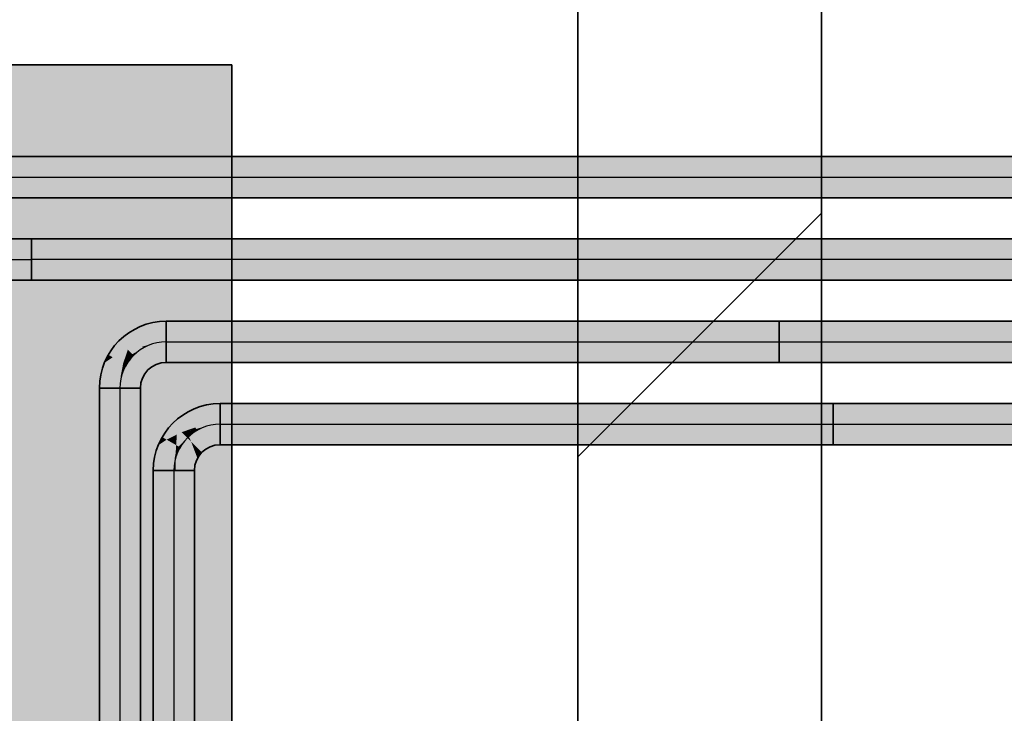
# Model space of a CAD drawing. Extents: x 635 to 1785, y -95 to 499.
# Tile 110 of 159: x 763 to 779, y 162 to 174. Entities that reach past the tile are written whole.
import ezdxf
from ezdxf.lldxf.tags import DXFTag

# ---------------------------------------------------------------- set-up
doc = ezdxf.new("R2010")
doc.units = 0
doc.layers.get('0').update_dxf_attribs({"lineweight": 35})
for name, color, linetype, lineweight, true_color in [('A_Wand_allgemein', 7, 'Continuous', 35, 0x585858), ('M-EQPT', 2, 'Continuous', 30, 0xffff00), ('M-EQPT-Shading', 2, 'Continuous', 30, 0xffff00), ('Rohrleitung', 1, 'Continuous', 35, 0xff0000), ('Rohrleitung-Shading', 1, 'Continuous', 35, 0xff0000)]:
    doc.layers.add(name, color=color, linetype=linetype, lineweight=lineweight, true_color=true_color)
tags = doc.linetypes.add('STRICHPUNKT2', pattern=[12.7, 6.35, -3.175, 0, -3.175]).pattern_tags.tags
tags[10:11] = [DXFTag(74, 4), DXFTag(75, 0), DXFTag(340, '0'), DXFTag(46, 0.0), DXFTag(50, 0.0), DXFTag(44, 0.0), DXFTag(45, 0.0)]
tags[8:9] = [DXFTag(74, 4), DXFTag(75, 0), DXFTag(340, '0'), DXFTag(46, 0.0), DXFTag(50, 0.0), DXFTag(44, 0.0), DXFTag(45, 0.0)]
tags[6:7] = [DXFTag(74, 4), DXFTag(75, 0), DXFTag(340, '0'), DXFTag(46, 0.0), DXFTag(50, 0.0), DXFTag(44, 0.0), DXFTag(45, 0.0)]
tags[4:5] = [DXFTag(74, 4), DXFTag(75, 0), DXFTag(340, '0'), DXFTag(46, 0.0), DXFTag(50, 0.0), DXFTag(44, 0.0), DXFTag(45, 0.0)]

# ---------------------------------------------------------------- blocks, each defined once
blk = doc.blocks.new('Shading-A06HSU80NL', base_point=(766.319, 168.063))
at = {"layer": 'M-EQPT-Shading', "color": 2, "true_color": 0xffff00}
for points in [[(766.618, 172.861), (745.618, 172.861), (766.403, 169.415), (750.244, 169.415)], [(758.279, 172.861), (766.618, 172.861), (758.279, 172.426), (761.606, 172.426)], [(762.836, 168.066), (761.606, 172.426), (766.326, 168.066), (766.618, 172.861)], [(766.326, 168.066), (766.618, 172.861), (766.618, 168.066)], [(766.405, 169.415), (766.618, 172.861), (766.403, 169.415)], [(766.618, 169.415), (766.618, 172.861), (766.405, 169.415)], [(750.244, 169.415), (752.06, 168.063), (766.403, 169.415), (766.319, 168.063)], [(766.319, 168.063), (766.322, 168.063), (766.403, 169.415), (766.405, 169.415)], [(766.618, 168.063), (766.618, 169.415), (766.322, 168.063), (766.405, 169.415)], [(766.319, 168.063), (752.06, 168.063), (766.182, 165.869), (755.005, 165.869)], [(762.851, 168.013), (762.836, 168.066), (766.322, 168.013), (766.326, 168.066)], [(766.319, 168.063), (766.182, 165.869), (766.322, 168.063), (766.187, 165.869)], [(766.618, 168.063), (766.322, 168.063), (766.618, 165.869), (766.187, 165.869)], [(766.618, 168.066), (766.618, 168.013), (766.326, 168.066), (766.322, 168.013)], [(762.84, 168.013), (764.295, 162.812), (761.606, 168.013), (761.606, 162.812)], [(762.842, 168.013), (764.299, 162.812), (762.84, 168.013), (764.295, 162.812)], [(762.845, 168.013), (764.305, 162.812), (762.842, 168.013), (764.299, 162.812)], [(762.848, 168.013), (764.312, 162.812), (762.845, 168.013), (764.305, 162.812)], [(762.851, 168.013), (764.319, 162.812), (762.848, 168.013), (764.312, 162.812)], [(766.005, 162.812), (764.319, 162.812), (766.322, 168.013), (762.851, 168.013)], [(766.618, 168.013), (766.618, 162.812), (766.322, 168.013), (766.005, 162.812)], [(746.198, 157.925), (765.68, 157.918), (745.889, 165.869), (755.005, 165.869)], [(755.005, 165.869), (765.68, 157.918), (766.182, 165.869), (765.688, 157.925)], [(766.182, 165.869), (765.688, 157.925), (766.187, 165.869), (765.697, 157.929)], [(766.187, 165.869), (765.697, 157.929), (766.618, 165.869), (766.618, 157.93)], [(764.673, 161.46), (761.606, 161.46), (764.295, 162.812), (761.606, 162.812)], [(764.673, 161.46), (764.295, 162.812), (764.679, 161.46), (764.299, 162.812)], [(764.679, 161.46), (764.299, 162.812), (764.685, 161.46), (764.305, 162.812)], [(764.685, 161.46), (764.305, 162.812), (764.693, 161.46), (764.312, 162.812)], [(764.701, 161.46), (764.693, 161.46), (764.319, 162.812), (764.312, 162.812)], [(766.005, 162.812), (765.923, 161.46), (764.319, 162.812), (764.701, 161.46)], [(766.618, 161.46), (765.923, 161.46), (766.618, 162.812), (766.005, 162.812)]]:
    blk.add_solid(points, dxfattribs=at)
blk = doc.blocks.new('Shading-A06HSU88NL', base_point=(764.781, 166.966))
at = {"layer": 'Rohrleitung-Shading', "color": 12, "true_color": 0xd90000}
for points in [[(764.446, 167.557), (764.446, 167.301), (764.783, 167.557), (764.783, 166.964)], [(764.783, 167.557), (764.783, 166.964), (765.12, 167.557), (765.12, 167.301)], [(764.781, 166.966), (764.446, 167.301), (764.446, 166.63)], [(765.12, 167.301), (764.784, 166.966), (765.12, 166.63)], [(764.783, 166.964), (764.781, 166.966), (764.446, 151.749), (764.446, 166.63)], [(764.783, 166.964), (764.446, 151.749), (764.783, 151.749)], [(764.784, 166.966), (764.783, 166.964), (765.12, 151.749), (764.783, 151.749)], [(764.784, 166.966), (765.12, 151.749), (765.12, 166.63)]]:
    blk.add_solid(points, dxfattribs=at)
blk = doc.blocks.new('Shading-A06HSU8INL', base_point=(765.879, 167.156))
at = {"layer": 'Rohrleitung-Shading', "color": 12, "true_color": 0xd90000}
for points in [[(766.144, 167.265), (765.879, 167.156), (766.228, 166.953), (766.021, 166.911)], [(766.428, 167.303), (766.144, 167.265), (766.428, 166.966), (766.228, 166.953)], [(765.879, 167.156), (765.652, 166.981), (766.021, 166.911), (765.798, 166.835)], [(765.652, 166.981), (765.478, 166.754), (765.798, 166.835), (765.55, 166.712)], [(766.228, 166.953), (766.021, 166.911), (766.231, 166.94), (766.034, 166.887)], [(766.034, 166.887), (766.048, 166.864), (766.231, 166.94)], [(766.048, 166.864), (766.216, 166.572), (766.231, 166.94), (766.318, 166.614)], [(766.228, 166.953), (766.231, 166.94), (766.428, 166.966)], [(766.231, 166.94), (766.318, 166.614), (766.428, 166.966), (766.428, 166.629)], [(765.718, 166.796), (765.55, 166.712), (765.706, 166.623)], [(765.798, 166.835), (765.718, 166.796), (765.722, 166.613), (765.706, 166.623)], [(765.722, 166.613), (765.746, 166.599), (765.798, 166.835), (765.774, 166.627)], [(765.89, 166.743), (765.798, 166.835), (765.774, 166.627)], [(765.948, 166.887), (765.798, 166.835), (765.915, 166.762), (765.89, 166.743)], [(765.915, 166.762), (765.89, 166.743), (765.951, 166.683)], [(765.915, 166.762), (766.048, 166.864), (765.923, 166.792)], [(766.048, 166.864), (765.915, 166.762), (766.129, 166.505), (765.951, 166.683)], [(766.048, 166.864), (766.034, 166.887), (765.923, 166.792), (765.938, 166.847)], [(766.034, 166.887), (766.021, 166.911), (765.938, 166.847), (765.948, 166.887)], [(766.048, 166.864), (766.129, 166.505), (766.216, 166.572)], [(765.699, 166.496), (765.704, 166.594), (765.368, 166.49), (765.426, 166.629)], [(765.478, 166.754), (765.426, 166.629), (765.55, 166.712)], [(765.55, 166.712), (765.426, 166.629), (765.706, 166.623), (765.704, 166.594)], [(765.706, 166.623), (765.704, 166.594), (765.722, 166.613), (765.718, 166.592)], [(765.722, 166.613), (765.718, 166.592), (765.746, 166.599), (765.739, 166.59)], [(765.739, 166.59), (765.77, 166.586), (765.746, 166.599)], [(765.746, 166.599), (765.77, 166.586), (765.774, 166.627)], [(765.89, 166.743), (765.774, 166.627), (765.77, 166.586)], [(765.89, 166.743), (765.77, 166.586), (765.951, 166.683), (766.049, 166.424)], [(765.951, 166.683), (765.976, 166.616), (765.994, 166.639)], [(765.976, 166.616), (766.129, 166.505), (765.994, 166.639)], [(765.976, 166.616), (766.049, 166.424), (766.129, 166.505), (766.061, 166.417)], [(765.368, 166.49), (765.331, 166.206), (765.681, 166.406), (765.668, 166.206)], [(765.699, 166.496), (765.368, 166.49), (765.681, 166.406)], [(765.694, 166.402), (765.699, 166.496), (765.681, 166.406)], [(765.696, 166.408), (765.7, 166.503), (765.694, 166.402), (765.699, 166.496)], [(765.77, 166.586), (765.696, 166.408), (766.019, 166.315), (765.696, 166.402)], [(765.699, 166.463), (765.696, 166.408), (765.77, 166.586)], [(765.7, 166.503), (765.704, 166.594), (765.699, 166.496)], [(765.739, 166.59), (765.7, 166.503), (765.77, 166.586), (765.699, 166.463)], [(765.718, 166.592), (765.704, 166.594), (765.7, 166.503)], [(765.7, 166.503), (765.739, 166.59), (765.71, 166.552)], [(765.739, 166.59), (765.718, 166.592), (765.71, 166.552)], [(766.049, 166.424), (765.77, 166.586), (766.055, 166.402), (766.019, 166.315)], [(765.677, 166.338), (765.668, 166.206), (765.694, 166.402)], [(765.694, 166.402), (765.668, 166.206), (765.696, 166.402), (765.7, 166.206)], [(765.681, 166.406), (765.677, 166.338), (765.694, 166.402)], [(765.696, 166.408), (765.694, 166.402), (765.696, 166.402)], [(765.7, 166.206), (766.005, 166.206), (765.696, 166.402), (766.019, 166.315)], [(766.061, 166.417), (766.049, 166.424), (766.055, 166.402)]]:
    blk.add_solid(points, dxfattribs=at)
blk = doc.blocks.new('Shading-A06HSU8KNL', base_point=(790.054, 166.629))
at = {"layer": 'Rohrleitung-Shading', "color": 12, "true_color": 0xd90000}
for points in [[(790.054, 166.966), (790.054, 167.303), (776.487, 166.966), (776.487, 167.303)], [(790.054, 166.629), (790.054, 166.966), (776.487, 166.629), (776.487, 166.966)]]:
    blk.add_solid(points, dxfattribs=at)
blk = doc.blocks.new('Shading-A06HSU8ONL', base_point=(776.487, 166.629))
at = {"layer": 'Rohrleitung-Shading', "color": 12, "true_color": 0xd90000}
for points in [[(776.487, 166.966), (776.487, 167.303), (766.428, 166.966), (766.428, 167.303)], [(776.487, 166.629), (776.487, 166.966), (766.428, 166.629), (766.428, 166.966)]]:
    blk.add_solid(points, dxfattribs=at)
blk = doc.blocks.new('Shading-A06HSUDMNL', base_point=(765.331, 151.749))
at = {"layer": 'Rohrleitung-Shading', "color": 12, "true_color": 0xd90000}
for points in [[(765.331, 151.749), (765.668, 151.749), (765.331, 166.206), (765.668, 166.206)], [(765.668, 166.206), (765.668, 151.749), (765.7, 166.206), (765.7, 151.749)], [(765.7, 151.749), (766.005, 151.749), (765.7, 166.206), (766.005, 166.206)]]:
    blk.add_solid(points, dxfattribs=at)
blk = doc.blocks.new('Shading-A06HSUEINL', base_point=(764.994, 168.507))
at = {"layer": 'Rohrleitung-Shading', "color": 12, "true_color": 0xd90000}
for points in [[(765.259, 168.616), (764.994, 168.507), (765.343, 168.304), (765.136, 168.262)], [(765.543, 168.654), (765.259, 168.616), (765.543, 168.317), (765.343, 168.304)], [(764.994, 168.507), (764.767, 168.332), (765.136, 168.262), (764.913, 168.186)], [(764.767, 168.332), (764.593, 168.105), (764.913, 168.186), (764.665, 168.063)], [(765.136, 168.262), (764.913, 168.186), (765.149, 168.238), (764.946, 168.154)], [(765.149, 168.238), (764.946, 168.154), (765.163, 168.215), (764.986, 168.113)], [(764.986, 168.113), (765.005, 168.094), (765.163, 168.215)], [(765.005, 168.094), (765.244, 167.856), (765.163, 168.215), (765.331, 167.923)], [(765.343, 168.304), (765.136, 168.262), (765.346, 168.291), (765.149, 168.238)], [(765.149, 168.238), (765.163, 168.215), (765.346, 168.291)], [(765.163, 168.215), (765.331, 167.923), (765.346, 168.291), (765.433, 167.965)], [(765.343, 168.304), (765.346, 168.291), (765.543, 168.317)], [(765.346, 168.291), (765.433, 167.965), (765.543, 168.317), (765.543, 167.98)], [(764.593, 168.105), (764.541, 167.98), (764.665, 168.063)], [(764.665, 168.063), (764.541, 167.98), (764.837, 167.964), (764.833, 167.943)], [(764.913, 168.186), (764.665, 168.063), (764.837, 167.964)], [(764.837, 167.964), (765.005, 168.094), (764.853, 168.011), (764.986, 168.113)], [(765.005, 168.094), (764.837, 167.964), (764.885, 167.937)], [(764.986, 168.113), (764.946, 168.154), (764.853, 168.011), (764.891, 168.122)], [(764.885, 167.937), (765.177, 167.768), (765.005, 168.094), (765.244, 167.856)], [(764.946, 168.154), (764.913, 168.186), (764.891, 168.122)], [(764.833, 167.943), (764.541, 167.98), (764.796, 167.757), (764.483, 167.841)], [(764.885, 167.937), (764.833, 167.943), (764.809, 167.753), (764.796, 167.757)], [(764.809, 167.753), (765.134, 167.666), (764.885, 167.937), (765.177, 167.768)], [(764.833, 167.943), (764.885, 167.937), (764.837, 167.964)], [(764.483, 167.841), (764.446, 167.557), (764.796, 167.757), (764.783, 167.557)], [(764.783, 167.557), (764.809, 167.753), (764.796, 167.757)], [(764.783, 167.557), (765.12, 167.557), (764.809, 167.753), (765.134, 167.666)]]:
    blk.add_solid(points, dxfattribs=at)
blk = doc.blocks.new('Shading-A06HSUEKNL', base_point=(789.169, 167.98))
at = {"layer": 'Rohrleitung-Shading', "color": 12, "true_color": 0xd90000}
for points in [[(789.169, 168.317), (789.169, 168.654), (775.602, 168.317), (775.602, 168.654)], [(789.169, 167.98), (789.169, 168.317), (775.602, 167.98), (775.602, 168.317)]]:
    blk.add_solid(points, dxfattribs=at)
blk = doc.blocks.new('Shading-A06HSUEONL', base_point=(775.602, 167.98))
at = {"layer": 'Rohrleitung-Shading', "color": 12, "true_color": 0xd90000}
for points in [[(775.602, 168.317), (775.602, 168.654), (765.543, 168.317), (765.543, 168.654)], [(775.602, 167.98), (775.602, 168.317), (765.543, 167.98), (765.543, 168.317)]]:
    blk.add_solid(points, dxfattribs=at)
blk = doc.blocks.new('Shading-A06HSUFINL', base_point=(1130.431, 170.682))
at = {"layer": 'Rohrleitung-Shading', "color": 12, "true_color": 0xd90000}
for points in [[(1130.431, 171.019), (1130.431, 171.356), (760.928, 171.019), (760.928, 171.356)], [(1130.431, 170.682), (1130.431, 171.019), (760.928, 170.682), (760.928, 171.019)]]:
    blk.add_solid(points, dxfattribs=at)
blk = doc.blocks.new('Shading-A06HSUFWNL', base_point=(1107.211, 169.668))
at = {"layer": 'Rohrleitung-Shading', "color": 12, "true_color": 0xd90000}
for points in [[(1107.211, 170.005), (763.333, 170.005), (1107.211, 169.668), (763.333, 169.668)], [(1107.211, 169.668), (763.333, 169.668), (1112.331, 169.331), (763.333, 169.331)]]:
    blk.add_solid(points, dxfattribs=at)
blk = doc.blocks.new('Shading-A06HSUFYNL', base_point=(763.333, 169.331))
at = {"layer": 'Rohrleitung-Shading', "color": 12, "true_color": 0xd90000}
for points in [[(763.333, 169.668), (763.333, 170.005), (753.274, 169.668), (753.274, 170.005)], [(763.333, 169.331), (763.333, 169.668), (753.274, 169.331), (753.274, 169.668)]]:
    blk.add_solid(points, dxfattribs=at)
blk = doc.blocks.new('Blockreferenz-A06HSV6SNL', base_point=(745.618, 146.621))
at = {"linetype": 'ByBlock', "lineweight": -2, "ltscale": 0.3}
for p, q in [((745.618, 172.861), (766.618, 172.861)), ((766.618, 172.861), (745.618, 172.861)), ((745.618, 172.861), (766.618, 172.861)), ((766.618, 172.861), (745.618, 172.861)), ((766.618, 172.861), (766.618, 172.861)), ((766.618, 172.861), (766.618, 157.93)), ((766.618, 157.93), (766.618, 172.861)), ((766.618, 172.861), (766.618, 157.93)), ((766.618, 172.861), (766.618, 172.861)), ((766.618, 157.93), (766.618, 172.861))]:
    blk.add_line(p, q, dxfattribs=at)
blk = doc.blocks.new('Rohrbogen-A06HSVJ2NL', base_point=(765.331, 166.206))
at = {"color": 0, "linetype": 'ByBlock', "lineweight": -2, "ltscale": 0.35}
for p, q in [((766.428, 167.303), (766.428, 166.629)), ((765.331, 166.206), (766.005, 166.206))]:
    blk.add_line(p, q, dxfattribs=at)
for major_axis in [(0, 1.097), (0, 0.423)]:
    blk.add_ellipse((766.428, 166.206), major_axis=major_axis, ratio=1, start_param=0, end_param=1.570796, dxfattribs=at)
at = {"color": 0, "linetype": 'STRICHPUNKT2', "lineweight": 25, "ltscale": 0.25}
blk.add_ellipse((766.428, 166.206), major_axis=(0, 0.76), ratio=1, start_param=0, end_param=1.570796, dxfattribs=at)
blk = doc.blocks.new('Stahlrohr nach DIN 2448-A06HSVJ4NL', base_point=(765.331, 151.749))
at = {"color": 0, "linetype": 'ByBlock', "lineweight": -2, "ltscale": 0.35}
for p, q in [((765.331, 166.206), (765.331, 151.749)), ((765.331, 166.206), (765.528, 166.206)), ((765.528, 166.206), (765.807, 166.206)), ((765.807, 166.206), (766.005, 166.206)), ((766.005, 151.749), (766.005, 166.206)), ((765.331, 151.749), (765.528, 151.749)), ((765.528, 151.749), (765.807, 151.749)), ((765.807, 151.749), (766.005, 151.749))]:
    blk.add_line(p, q, dxfattribs=at)
at = {"color": 0, "linetype": 'STRICHPUNKT2', "lineweight": 25, "ltscale": 0.25}
blk.add_line((765.668, 166.206), (765.668, 151.749), dxfattribs=at)
blk = doc.blocks.new('Rohrbogen-A06HSVJ8NL', base_point=(764.446, 167.557))
at = {"color": 0, "linetype": 'ByBlock', "lineweight": -2, "ltscale": 0.35}
for p, q in [((765.543, 168.654), (765.543, 167.98)), ((764.446, 167.557), (765.12, 167.557))]:
    blk.add_line(p, q, dxfattribs=at)
for major_axis in [(0, 1.097), (0, 0.423)]:
    blk.add_ellipse((765.543, 167.557), major_axis=major_axis, ratio=1, start_param=0, end_param=1.570796, dxfattribs=at)
at = {"color": 0, "linetype": 'STRICHPUNKT2', "lineweight": 25, "ltscale": 0.25}
blk.add_ellipse((765.543, 167.557), major_axis=(0, 0.76), ratio=1, start_param=0, end_param=1.570796, dxfattribs=at)
blk = doc.blocks.new('Stahlrohr nach DIN 2448-A06HSVJANL', base_point=(764.446, 151.749))
at = {"color": 0, "linetype": 'ByBlock', "lineweight": -2, "ltscale": 0.35}
for p, q in [((764.446, 167.557), (764.446, 151.749)), ((764.446, 167.557), (764.643, 167.557)), ((764.643, 167.557), (764.922, 167.557)), ((764.922, 167.557), (765.12, 167.557)), ((765.12, 151.749), (765.12, 167.557)), ((764.446, 151.749), (764.643, 151.749)), ((764.643, 151.749), (764.922, 151.749)), ((764.922, 151.749), (765.12, 151.749))]:
    blk.add_line(p, q, dxfattribs=at)
at = {"color": 0, "linetype": 'STRICHPUNKT2', "lineweight": 25, "ltscale": 0.25}
blk.add_line((764.783, 167.557), (764.783, 151.749), dxfattribs=at)
blk = doc.blocks.new('Stahlrohr nach DIN 2448-A06HSVZ0NL', base_point=(775.602, 167.98))
at = {"color": 0, "linetype": 'ByBlock', "lineweight": -2, "ltscale": 0.35}
for p, q in [((789.169, 168.654), (775.602, 168.654)), ((775.602, 168.456), (775.602, 168.654)), ((789.169, 168.456), (789.169, 168.654)), ((775.602, 168.177), (775.602, 168.456)), ((789.169, 168.177), (789.169, 168.456)), ((775.602, 167.98), (775.602, 168.177)), ((789.169, 167.98), (789.169, 168.177)), ((775.602, 167.98), (789.169, 167.98))]:
    blk.add_line(p, q, dxfattribs=at)
at = {"color": 0, "linetype": 'STRICHPUNKT2', "lineweight": 25, "ltscale": 0.25}
blk.add_line((775.602, 168.317), (789.169, 168.317), dxfattribs=at)
blk = doc.blocks.new('Stahlrohr nach DIN 2448-A06HSVZ2NL', base_point=(776.487, 166.629))
at = {"color": 0, "linetype": 'ByBlock', "lineweight": -2, "ltscale": 0.35}
for p, q in [((790.054, 167.303), (776.487, 167.303)), ((776.487, 167.105), (776.487, 167.303)), ((790.054, 167.105), (790.054, 167.303)), ((776.487, 166.826), (776.487, 167.105)), ((790.054, 166.826), (790.054, 167.105)), ((776.487, 166.629), (776.487, 166.826)), ((790.054, 166.629), (790.054, 166.826)), ((776.487, 166.629), (790.054, 166.629))]:
    blk.add_line(p, q, dxfattribs=at)
at = {"color": 0, "linetype": 'STRICHPUNKT2', "lineweight": 25, "ltscale": 0.25}
blk.add_line((776.487, 166.966), (790.054, 166.966), dxfattribs=at)
blk = doc.blocks.new('Stahlrohr nach DIN 2448-A06HSW28NL', base_point=(760.928, 170.682))
at = {"color": 0, "linetype": 'ByBlock', "lineweight": -2, "ltscale": 0.35}
for p, q in [((1130.431, 171.356), (760.928, 171.356)), ((760.928, 170.682), (1130.431, 170.682))]:
    blk.add_line(p, q, dxfattribs=at)
at = {"color": 0, "linetype": 'STRICHPUNKT2', "lineweight": 25, "ltscale": 0.25}
blk.add_line((760.928, 171.019), (1130.431, 171.019), dxfattribs=at)
blk = doc.blocks.new('Stahlrohr nach DIN 2448-A06HSW2GNL', base_point=(763.333, 169.331))
at = {"color": 0, "linetype": 'ByBlock', "lineweight": -2, "ltscale": 0.35}
for p, q in [((1130.517, 170.005), (763.333, 170.005)), ((763.333, 170.005), (763.333, 169.807)), ((763.333, 169.807), (763.333, 169.528)), ((763.333, 169.528), (763.333, 169.331)), ((763.333, 169.331), (1130.517, 169.331))]:
    blk.add_line(p, q, dxfattribs=at)
at = {"color": 0, "linetype": 'STRICHPUNKT2', "lineweight": 25, "ltscale": 0.25}
blk.add_line((1130.517, 169.668), (763.333, 169.668), dxfattribs=at)
blk = doc.blocks.new('Stahlrohr nach DIN 2448-A06HSW3CNL', base_point=(753.274, 169.331))
at = {"color": 0, "linetype": 'ByBlock', "lineweight": -2, "ltscale": 0.35}
for p, q in [((763.333, 170.005), (753.274, 170.005)), ((753.274, 169.807), (753.274, 170.005)), ((763.333, 169.807), (763.333, 170.005)), ((753.274, 169.528), (753.274, 169.807)), ((763.333, 169.528), (763.333, 169.807)), ((753.274, 169.331), (753.274, 169.528)), ((763.333, 169.331), (763.333, 169.528)), ((753.274, 169.331), (763.333, 169.331))]:
    blk.add_line(p, q, dxfattribs=at)
at = {"color": 0, "linetype": 'STRICHPUNKT2', "lineweight": 25, "ltscale": 0.25}
blk.add_line((753.274, 169.668), (763.333, 169.668), dxfattribs=at)
blk = doc.blocks.new('Stahlrohr nach DIN 2448-A06HSW3ENL', base_point=(765.543, 167.98))
at = {"color": 0, "linetype": 'ByBlock', "lineweight": -2, "ltscale": 0.35}
for p, q in [((775.602, 168.654), (765.543, 168.654)), ((765.543, 168.456), (765.543, 168.654)), ((775.602, 168.456), (775.602, 168.654)), ((765.543, 168.177), (765.543, 168.456)), ((775.602, 168.177), (775.602, 168.456)), ((765.543, 167.98), (765.543, 168.177)), ((775.602, 167.98), (775.602, 168.177)), ((765.543, 167.98), (775.602, 167.98))]:
    blk.add_line(p, q, dxfattribs=at)
at = {"color": 0, "linetype": 'STRICHPUNKT2', "lineweight": 25, "ltscale": 0.25}
blk.add_line((765.543, 168.317), (775.602, 168.317), dxfattribs=at)
blk = doc.blocks.new('Stahlrohr nach DIN 2448-A06HSW3GNL', base_point=(766.428, 166.629))
at = {"color": 0, "linetype": 'ByBlock', "lineweight": -2, "ltscale": 0.35}
for p, q in [((776.487, 167.303), (766.428, 167.303)), ((766.428, 167.105), (766.428, 167.303)), ((776.487, 167.105), (776.487, 167.303)), ((766.428, 166.826), (766.428, 167.105)), ((776.487, 166.826), (776.487, 167.105)), ((766.428, 166.629), (766.428, 166.826)), ((776.487, 166.629), (776.487, 166.826)), ((766.428, 166.629), (776.487, 166.629))]:
    blk.add_line(p, q, dxfattribs=at)
at = {"color": 0, "linetype": 'STRICHPUNKT2', "lineweight": 25, "ltscale": 0.25}
blk.add_line((766.428, 166.966), (776.487, 166.966), dxfattribs=at)
blk = doc.blocks.new('Wand-A06HSW3INL', base_point=(772.296, 146.101))
at = {"color": 0, "linetype": 'ByBlock', "lineweight": -2, "ltscale": 0.35}
for p, q in [((772.296, 146.101), (772.296, 202.788)), ((776.296, 146.101), (776.296, 198.788))]:
    blk.add_line(p, q, dxfattribs=at)
at = {"color": 0, "lineweight": -2}
blk.add_line((772.296, 166.428), (776.296, 170.428), dxfattribs=at)

msp = doc.modelspace()

# ---------------------------------------------------------------- linework, layer by layer
at = {"layer": 'M-EQPT', "color": 8, "ltscale": 0.3, "true_color": 0x808080}
msp.add_line((766.618, 172.861), (766.618, 146.621), dxfattribs=at)

# ---------------------------------------------------------------- block references
at = {"layer": 'A_Wand_allgemein', "ltscale": 0.35}
msp.add_blockref('Wand-A06HSW3INL', (772.296, 146.101), dxfattribs=at)
at = {"layer": 'M-EQPT'}
msp.add_blockref('Shading-A06HSU80NL', (766.319, 168.063), dxfattribs=at)
at = {"layer": 'M-EQPT', "color": 8, "ltscale": 0.3, "true_color": 0x808080}
msp.add_blockref('Blockreferenz-A06HSV6SNL', (745.618, 146.621), dxfattribs=at)
at = {"layer": 'Rohrleitung'}
for name, p in [('Shading-A06HSUFINL', (1130.431, 170.682)), ('Shading-A06HSUFYNL', (763.333, 169.331)), ('Shading-A06HSUFWNL', (1107.211, 169.668)), ('Shading-A06HSUEINL', (764.994, 168.507)), ('Shading-A06HSUEONL', (775.602, 167.98)), ('Shading-A06HSUEKNL', (789.169, 167.98)), ('Shading-A06HSU88NL', (764.781, 166.966)), ('Shading-A06HSU8INL', (765.879, 167.156)), ('Shading-A06HSU8ONL', (776.487, 166.629)), ('Shading-A06HSU8KNL', (790.054, 166.629)), ('Shading-A06HSUDMNL', (765.331, 151.749))]:
    msp.add_blockref(name, p, dxfattribs=at)
at = {"layer": 'Rohrleitung', "ltscale": 0.35}
for name, p in [('Stahlrohr nach DIN 2448-A06HSW28NL', (760.928, 170.682)), ('Stahlrohr nach DIN 2448-A06HSW3CNL', (753.274, 169.331)), ('Stahlrohr nach DIN 2448-A06HSW2GNL', (763.333, 169.331)), ('Rohrbogen-A06HSVJ8NL', (764.446, 167.557)), ('Stahlrohr nach DIN 2448-A06HSW3ENL', (765.543, 167.98)), ('Stahlrohr nach DIN 2448-A06HSVZ0NL', (775.602, 167.98)), ('Stahlrohr nach DIN 2448-A06HSVJANL', (764.446, 151.749)), ('Rohrbogen-A06HSVJ2NL', (765.331, 166.206)), ('Stahlrohr nach DIN 2448-A06HSW3GNL', (766.428, 166.629)), ('Stahlrohr nach DIN 2448-A06HSVZ2NL', (776.487, 166.629)), ('Stahlrohr nach DIN 2448-A06HSVJ4NL', (765.331, 151.749))]:
    msp.add_blockref(name, p, dxfattribs=at)

doc.saveas('drawing.dxf')
